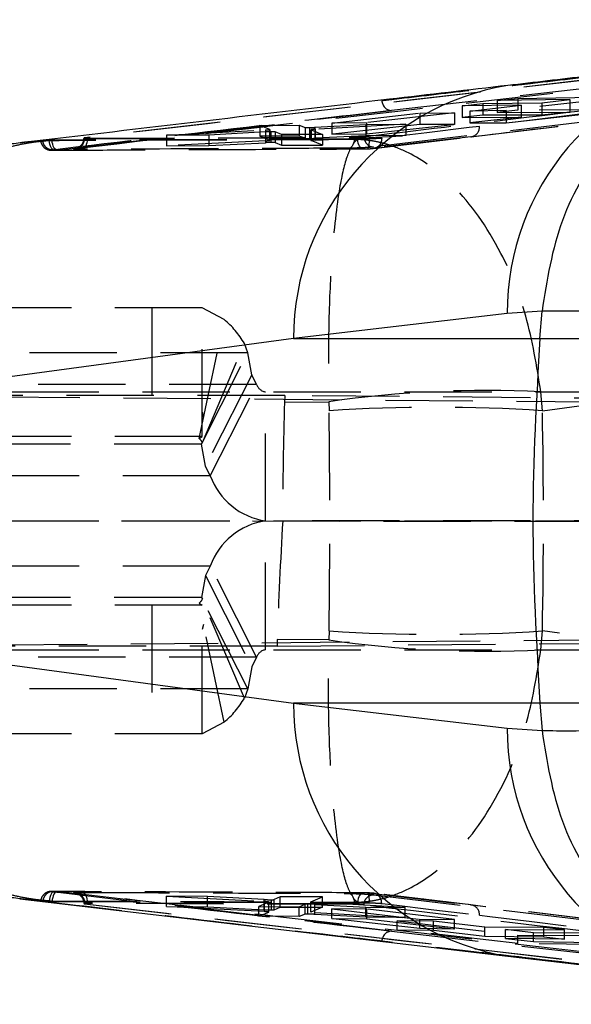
# Model space of a CAD drawing. Extents: x 144 to 818, y 5 to 576.
# Tile 18 of 49: x 367 to 383, y 46 to 75. Entities that reach past the tile are written whole.
import ezdxf

# ---------------------------------------------------------------- set-up
doc = ezdxf.new("R2010")
doc.units = 0
doc.header["$LTSCALE"] = 2
doc.linetypes.add('HIDDEN', pattern=[1.905, 1.27, -0.635])
doc.layers.get('0').update_dxf_attribs({"linetype": 'CONTINUOUS'})
doc.styles.add('SLDTEXTSTYLE0', font='TXT', dxfattribs={"width": 0.75})
doc.dimstyles.new('SLDDIMSTYLE1', dxfattribs={"dimtxt": 7, "dimasz": 6.604, "dimexe": 0, "dimexo": 0.0625, "dimgap": 1.75, "dimtad": 1, "dimdec": 3, "dimrnd": 1e-09, "dimzin": 12, "dimtxsty": 'SLDTEXTSTYLE0', "dimsah": 1, "dimcen": 0.09, "dimazin": 3, "dimtfac": 1, "dimtdec": 3, "dimtofl": 0, "dimtmove": 0, "dimatfit": 3, "dimtolj": 1, "dimtzin": 12})

# ---------------------------------------------------------------- blocks, each defined once
blk = doc.blocks.new('_D_6')
at = {"color": 179, "linetype": 'CONTINUOUS'}
for p, q in [((321.546, 100.212), (426.992, 100.212)), ((424.992, 20.212), (424.992, 100.212)), ((321.546, 20.212), (426.992, 20.212))]:
    blk.add_line(p, q, dxfattribs=at)
for points in [[(424.992, 100.212), (423.976, 93.608), (426.008, 93.608)], [(424.992, 20.212), (426.008, 26.816), (423.976, 26.816)]]:
    blk.add_solid(points, dxfattribs=at)
at = {"color": 179, "linetype": 'CONTINUOUS', "insert": (415.969, 52.538, -138.306), "char_height": 7, "attachment_point": 1, "rotation": 90, "style": 'SLDTEXTSTYLE0'}
blk.add_mtext('80', dxfattribs=at)
blk = doc.blocks.new('_D_7')
at = {"color": 179, "linetype": 'CONTINUOUS'}
for p, q in [((316.046, 87.712), (405.134, 87.712)), ((403.134, 87.712), (403.134, 32.712)), ((316.046, 32.712), (405.134, 32.712))]:
    blk.add_line(p, q, dxfattribs=at)
for points in [[(403.134, 87.712), (402.118, 81.108), (404.15, 81.108)], [(403.134, 32.712), (404.15, 39.316), (402.118, 39.316)]]:
    blk.add_solid(points, dxfattribs=at)
at = {"color": 179, "linetype": 'CONTINUOUS', "insert": (394.11, 52.538, -138.306), "char_height": 7, "attachment_point": 1, "rotation": 90, "style": 'SLDTEXTSTYLE0'}
blk.add_mtext('55', dxfattribs=at)

msp = doc.modelspace()

# ---------------------------------------------------------------- linework, layer by layer
at = {"color": 7, "linetype": 'HIDDEN'}
for p, q in [((387.7839, 73.5619), (368.6971, 71.3498)), ((394.9527, 73.2178), (377.0976, 71.0867)), ((387.6724, 73.2996), (377.6257, 72.1461)), ((379.9291, 71.3859), (395.4781, 73.2478)), ((381.4387, 72.9128), (381.0123, 72.8778)), ((380.7004, 72.4355), (381.2972, 72.5025)), ((382.8099, 72.4671), (380.7004, 72.4355)), ((384.4631, 72.5524), (380.9598, 72.1472)), ((381.2972, 72.5025), (384.4631, 72.5524)), ((381.2972, 72.5025), (381.2972, 72.1599)), ((381.9925, 72.3734), (382.8099, 72.4671)), ((382.8099, 72.4671), (382.8099, 72.1049)), ((379.6822, 72.2818), (380.2791, 72.3491)), ((381.3956, 72.3051), (379.6822, 72.2818)), ((379.6822, 72.2818), (379.6822, 71.9436)), ((379.9035, 72.1342), (381.3956, 72.3051)), ((380.2791, 72.3491), (381.9925, 72.3734)), ((380.2791, 72.3491), (380.2791, 72.0083)), ((380.7004, 72.4355), (380.7004, 72.0951)), ((381.3956, 72.3051), (381.3956, 71.9515)), ((381.9925, 72.3734), (381.9925, 72.0162)), ((367.919, 70.9947), (377.6257, 72.1461)), ((375.8896, 71.784), (378.4477, 72.0738)), ((379.4601, 72.0855), (376.902, 71.793)), ((378.4477, 72.0738), (379.4601, 72.0855)), ((378.4477, 72.0738), (378.4477, 71.7389)), ((379.4601, 72.0855), (379.4601, 71.7436)), ((380.2791, 72.0083), (379.6822, 71.9436)), ((379.6822, 71.9436), (381.3956, 71.9515)), ((380.9598, 72.1472), (379.9035, 72.1342)), ((379.9035, 72.1342), (379.9035, 71.7896)), ((381.3956, 71.9515), (379.9035, 71.7896)), ((383.6752, 72.1086), (380.1809, 71.6859)), ((381.9925, 72.0162), (380.2791, 72.0083)), ((381.2972, 72.1599), (380.7004, 72.0951)), ((380.7004, 72.0951), (382.8099, 72.1049)), ((380.9598, 71.7945), (384.4631, 72.1745)), ((380.9598, 72.1472), (380.9598, 71.7945)), ((384.4631, 72.1745), (381.2972, 72.1599)), ((382.8099, 72.1049), (381.9925, 72.0162)), ((373.7936, 71.7153), (374.938, 71.7246)), ((373.7936, 71.7153), (373.7936, 71.401)), ((374.0827, 71.5956), (373.7936, 71.7153)), ((374.938, 71.7246), (374.938, 71.4063)), ((374.938, 71.7246), (375.113, 71.6572)), ((375.113, 71.6572), (375.113, 71.3392)), ((375.2359, 71.6539), (375.2359, 71.3356)), ((375.3941, 71.6594), (376.876, 71.7409)), ((375.3941, 71.6594), (375.3941, 71.3405)), ((378.0427, 71.751), (375.4055, 71.6036)), ((376.902, 71.793), (375.8896, 71.784)), ((375.8896, 71.784), (375.8896, 71.4616)), ((378.4477, 71.7389), (375.8896, 71.4616)), ((376.876, 71.7409), (378.0427, 71.751)), ((376.876, 71.7409), (376.876, 71.4152)), ((376.902, 71.793), (376.902, 71.4662)), ((376.902, 71.4662), (379.4601, 71.7436)), ((378.0427, 71.751), (378.0427, 71.4206)), ((379.4601, 71.7436), (378.4477, 71.7389)), ((379.9035, 71.7896), (380.9598, 71.7945)), ((368.6971, 71.3498), (368.6971, 71.3485)), ((368.6971, 71.3485), (368.6971, 71.3484)), ((368.7722, 71.3397), (376.5446, 71.3755)), ((368.7722, 71.3233), (376.5446, 71.3577)), ((368.7722, 71.3397), (368.7722, 71.3233)), ((371.0812, 71.4292), (373.9594, 71.5817)), ((372.314, 71.436), (371.0812, 71.4292)), ((371.0812, 71.4292), (371.0812, 71.1229)), ((373.9618, 71.5246), (372.314, 71.436)), ((372.314, 71.436), (372.314, 71.1286)), ((374.938, 71.4063), (373.7936, 71.401)), ((373.7936, 71.401), (374.0827, 71.2814)), ((373.9594, 71.5817), (373.9594, 71.2681)), ((373.9618, 71.5246), (373.9618, 71.2126)), ((374.0827, 71.5956), (374.0827, 71.2814)), ((374.0837, 71.2806), (374.0837, 71.5946)), ((374.1115, 71.5299), (374.1115, 71.2175)), ((374.2454, 71.5265), (374.2454, 71.2139)), ((374.4282, 71.4479), (374.2454, 71.5265)), ((375.6166, 71.4548), (374.4282, 71.4479)), ((374.4282, 71.4479), (374.4282, 71.1384)), ((375.113, 71.3392), (374.938, 71.4063)), ((375.2828, 71.5906), (375.2828, 71.2738)), ((375.2839, 71.5896), (375.2839, 71.2729)), ((375.2839, 71.5896), (375.6166, 71.4548)), ((376.876, 71.4152), (375.3941, 71.3405)), ((375.4055, 71.6036), (375.4055, 71.2862)), ((375.4055, 71.2862), (378.0427, 71.4206)), ((375.6166, 71.4548), (375.6166, 71.1439)), ((375.8896, 71.4616), (376.902, 71.4662)), ((376.5446, 71.3755), (376.5446, 71.3577)), ((376.7581, 71.3187), (376.6419, 71.3173)), ((376.7581, 71.3187), (376.6431, 71.3052)), ((376.8123, 71.3873), (376.8244, 71.3887)), ((378.0427, 71.4206), (376.876, 71.4152)), ((379.9291, 71.3859), (376.9393, 71.0354)), ((377.0848, 71.0451), (379.9291, 71.3859)), ((377.1132, 71.0461), (379.9542, 71.3873)), ((367.7542, 71.2813), (367.668, 71.2802)), ((367.675, 71.27), (367.7706, 71.2814)), ((367.7706, 71.2814), (367.7542, 71.2813)), ((373.9594, 71.2681), (371.0812, 71.1229)), ((371.0812, 71.1229), (372.314, 71.1286)), ((372.314, 71.1286), (373.9618, 71.2126)), ((374.2454, 71.2139), (374.4282, 71.1384)), ((374.4282, 71.1384), (375.6166, 71.1439)), ((375.6166, 71.1439), (375.2839, 71.2729)), ((367.8286, 70.9918), (367.9107, 70.9935)), ((367.8358, 70.9938), (367.919, 70.9947)), ((367.919, 70.9947), (367.9108, 70.9942)), ((372.1219, 66.412), (359.9217, 66.412)), ((370.655, 66.412), (370.655, 62.662)), ((372.7572, 66.0705), (372.1219, 66.412)), ((372.1219, 62.662), (372.1219, 66.412)), ((372.0283, 62.6059), (372.7572, 66.0705)), ((372.1248, 62.4911), (373.3448, 65.3707)), ((373.4421, 65.0979), (373.3448, 65.3707)), ((382.0124, 63.4158), (397.6094, 65.5198)), ((373.4421, 65.0979), (361.8241, 65.0979)), ((372.0953, 62.4463), (373.4421, 65.0979)), ((373.5587, 64.4554), (373.4421, 65.0979)), ((373.5587, 64.4554), (372.2119, 61.8037)), ((373.6997, 64.1778), (373.5587, 64.4554)), ((373.6997, 64.1778), (362.5012, 64.1778)), ((372.3529, 61.5261), (373.6997, 64.1778)), ((362.7657, 63.962), (393.1943, 63.962)), ((373.9642, 60.212), (373.9642, 63.962)), ((382.0124, 63.4158), (381.9689, 63.9637)), ((362.2079, 63.8554), (395.8409, 63.5685)), ((374.5171, 63.8554), (362.2079, 63.8554)), ((374.5171, 63.8554), (374.5107, 63.6689)), ((374.5107, 63.6689), (375.7973, 63.676)), ((412.1446, 63.5297), (374.5171, 63.8554)), ((375.7973, 63.676), (375.8078, 63.4158)), ((372.1219, 63.3748), (372.1583, 63.2237)), ((372.1219, 62.662), (359.9217, 62.662)), ((372.0953, 62.4463), (360.4773, 62.4463)), ((372.0283, 62.6059), (372.1219, 62.662)), ((372.0953, 62.4463), (372.1248, 62.4911)), ((372.2119, 61.8037), (372.0953, 62.4463)), ((372.3529, 61.5261), (372.2119, 61.8037)), ((372.3529, 61.5261), (361.1544, 61.5261)), ((362.1504, 60.2114), (395.8409, 60.2014)), ((362.7657, 60.212), (393.1943, 60.212)), ((373.9642, 56.462), (373.9642, 60.212)), ((412.1446, 60.2), (374.4612, 60.2114)), ((372.3529, 58.8979), (361.1544, 58.8979)), ((372.3529, 58.8979), (372.2119, 58.6203)), ((373.6997, 56.2463), (372.3529, 58.8979)), ((372.2119, 58.6203), (372.0953, 57.9778)), ((372.2119, 58.6203), (373.5587, 55.9686)), ((372.0953, 57.9778), (360.4773, 57.9778)), ((372.0953, 57.9778), (372.1248, 57.933)), ((373.4421, 55.3261), (372.0953, 57.9778)), ((373.3448, 55.0533), (372.1248, 57.933)), ((372.1219, 57.762), (359.9217, 57.762)), ((370.655, 57.762), (370.655, 54.012)), ((372.0283, 57.8181), (372.1219, 57.762)), ((372.7572, 54.3535), (372.0283, 57.8181)), ((372.1219, 54.012), (372.1219, 57.762)), ((372.1583, 57.2003), (372.1219, 57.0492)), ((375.8078, 57.0082), (375.7973, 56.7481)), ((381.9689, 56.4603), (382.0124, 57.0082)), ((397.6094, 54.9042), (382.0124, 57.0082)), ((362.4273, 56.5686), (396.3175, 56.8578)), ((374.2977, 56.5686), (411.9794, 56.8946)), ((374.3025, 56.7562), (374.2977, 56.5686)), ((375.7973, 56.7481), (374.3025, 56.7562)), ((374.2977, 56.5686), (362.4273, 56.5686)), ((362.7657, 56.462), (393.1943, 56.462)), ((373.6997, 56.2463), (362.5012, 56.2463)), ((373.6997, 56.2463), (373.5587, 55.9686)), ((373.5587, 55.9686), (373.4421, 55.3261)), ((373.4421, 55.3261), (361.8241, 55.3261)), ((373.4421, 55.3261), (373.3448, 55.0533)), ((372.7572, 54.3535), (372.1219, 54.012)), ((372.1219, 54.012), (359.9217, 54.012)), ((367.8308, 49.4306), (367.8106, 49.4307)), ((367.9107, 49.4327), (367.829, 49.4346)), ((367.919, 49.4294), (367.8363, 49.4302)), ((367.919, 49.4294), (367.9107, 49.4298)), ((376.7985, 49.3905), (367.9107, 49.4289)), ((377.6257, 48.278), (367.919, 49.4294)), ((371.0817, 49.2939), (373.9291, 49.1369)), ((371.0817, 48.9947), (371.0817, 49.2939)), ((372.2699, 49.2881), (371.0817, 49.2939)), ((372.2699, 48.9883), (372.2699, 49.2881)), ((373.9243, 49.1962), (372.2699, 49.2881)), ((374.3836, 49.2776), (374.2072, 49.1949)), ((374.3836, 48.9764), (374.3836, 49.2776)), ((375.6162, 49.2715), (374.3836, 49.2776)), ((375.2797, 49.1287), (375.6162, 49.2715)), ((375.6162, 48.9693), (375.6162, 49.2715)), ((376.9393, 49.3886), (379.9291, 49.0381)), ((379.9291, 49.0381), (377.0848, 49.3789)), ((377.0976, 49.3373), (394.9527, 47.2062)), ((367.668, 49.1439), (367.7542, 49.1427)), ((367.7706, 49.1426), (367.675, 49.154)), ((367.7542, 49.1427), (367.7706, 49.1426)), ((368.6971, 49.0756), (368.6971, 49.0755)), ((368.6971, 49.0755), (368.6971, 49.0742)), ((368.6971, 49.0742), (387.7839, 46.8621)), ((368.7722, 49.1008), (368.7722, 49.0843)), ((376.5446, 49.0663), (368.7722, 49.1008)), ((376.5446, 49.0486), (368.7722, 49.0843)), ((373.9291, 48.8439), (371.0817, 48.9947)), ((371.0817, 48.9947), (372.2699, 48.9883)), ((372.2699, 48.9883), (373.9243, 48.8996)), ((374.0526, 49.1224), (373.7702, 48.9899)), ((373.7702, 48.7089), (373.7702, 48.9899)), ((373.7702, 48.9899), (374.9366, 48.9841)), ((373.9243, 48.8996), (373.9243, 49.1962)), ((373.9291, 48.8439), (373.9291, 49.1369)), ((374.0526, 48.8301), (374.0526, 49.1224)), ((374.0535, 48.831), (374.0535, 49.1233)), ((374.1385, 48.8939), (374.1385, 49.1906)), ((374.2072, 48.8978), (374.2072, 49.1949)), ((374.9366, 48.9841), (375.1117, 49.0576)), ((374.9366, 48.6994), (374.9366, 48.9841)), ((375.1117, 48.7668), (375.1117, 49.0576)), ((375.1893, 48.7704), (375.1893, 49.0618)), ((375.2797, 48.8331), (375.2797, 49.1287)), ((375.3921, 49.0562), (376.8741, 48.9746)), ((375.3921, 48.7647), (375.3921, 49.0562)), ((378.0183, 48.9689), (375.4016, 49.1142)), ((376.5446, 49.0663), (376.5446, 49.0486)), ((376.6419, 49.1068), (376.7581, 49.1053)), ((376.6431, 49.1188), (376.7581, 49.1053)), ((376.8244, 49.0354), (376.8123, 49.0367)), ((395.4781, 47.1762), (379.9291, 49.0381)), ((373.7702, 48.7089), (374.0526, 48.8301)), ((374.9366, 48.6994), (373.7702, 48.7089)), ((374.0526, 48.8301), (374.0512, 48.831)), ((374.2072, 48.8978), (374.3836, 48.9764)), ((374.3836, 48.9764), (375.6162, 48.9693)), ((375.1117, 48.7668), (374.9366, 48.6994)), ((375.6162, 48.9693), (375.2797, 48.8331)), ((375.2797, 48.8331), (375.281, 48.832)), ((376.8741, 48.6832), (375.3921, 48.7647)), ((375.4016, 48.8191), (378.0183, 48.6733)), ((375.8906, 48.9237), (378.4471, 48.6203)), ((375.8906, 48.64), (375.8906, 48.9237)), ((376.9028, 48.9187), (375.8906, 48.9237)), ((376.8741, 48.6832), (376.8741, 48.9746)), ((376.8741, 48.9746), (378.0183, 48.9689)), ((376.9028, 48.631), (376.9028, 48.9187)), ((379.4592, 48.6153), (376.9028, 48.9187)), ((378.0183, 48.6733), (378.0183, 48.9689)), ((378.4471, 48.3502), (375.8906, 48.64)), ((375.8906, 48.64), (376.9028, 48.631)), ((378.0183, 48.6733), (376.8741, 48.6832)), ((376.9028, 48.631), (379.4592, 48.3385)), ((377.7939, 48.5754), (381.2972, 48.1598)), ((377.7939, 48.315), (377.7939, 48.5754)), ((378.8503, 48.5702), (377.7939, 48.5754)), ((378.4471, 48.3502), (378.4471, 48.6203)), ((378.4471, 48.6203), (379.4592, 48.6153)), ((378.8503, 48.3025), (378.8503, 48.5702)), ((380.3424, 48.3932), (378.8503, 48.5702)), ((379.4592, 48.3385), (379.4592, 48.6153)), ((377.6257, 48.278), (387.6724, 47.1244)), ((381.2972, 47.9215), (377.7939, 48.315)), ((377.7939, 48.315), (378.8503, 48.3025)), ((379.4592, 48.3385), (378.4471, 48.3502)), ((378.8503, 48.3025), (380.3424, 48.1333)), ((380.3424, 48.1333), (380.3424, 48.3932)), ((382.0558, 48.3847), (380.3424, 48.3932)), ((380.3424, 48.1333), (382.0558, 48.1098)), ((380.9393, 48.0656), (380.9393, 48.3224)), ((381.7567, 48.2254), (380.9393, 48.3224)), ((380.9393, 48.3224), (382.6527, 48.3139)), ((381.2972, 47.9215), (381.2972, 48.1598)), ((381.2972, 48.1598), (384.4631, 48.1441)), ((381.7567, 47.9729), (381.7567, 48.2254)), ((383.8663, 48.215), (381.7567, 48.2254)), ((382.0558, 48.1098), (382.0558, 48.3847)), ((382.6527, 48.3139), (382.0558, 48.3847)), ((382.6527, 48.041), (382.6527, 48.3139)), ((380.9393, 48.0656), (381.7567, 47.9729)), ((382.6527, 48.041), (380.9393, 48.0656)), ((384.4631, 47.8716), (381.2972, 47.9215)), ((381.7567, 47.9729), (383.8663, 47.9407)), ((382.0558, 48.1098), (382.6527, 48.041)), ((381.4387, 47.5112), (381.0115, 47.5463))]:
    msp.add_line(p, q, dxfattribs=at)
at = {"color": 7, "linetype": 'CONTINUOUS'}
for p, q in [((380.987, 66.2412), (374.7762, 65.5198)), ((382.0032, 66.3142), (380.987, 66.2412)), ((381.9418, 65.5198), (382.003, 66.3122)), ((382.003, 66.3122), (382.0032, 66.3142)), ((374.7762, 65.5198), (359.1662, 63.4011)), ((374.7762, 65.5198), (381.9418, 65.5198)), ((381.9418, 65.5198), (389.4185, 65.5198)), ((359.1662, 57.0229), (374.7762, 54.9042)), ((381.9418, 54.9042), (374.7762, 54.9042)), ((374.7762, 54.9042), (380.987, 54.1828)), ((389.4185, 54.9042), (381.9418, 54.9042)), ((381.9418, 54.9042), (382.003, 54.1119)), ((380.987, 54.1828), (382.0032, 54.1098)), ((382.0032, 54.1098), (382.003, 54.1119)), ((366.8139, 49.2167), (381.0128, 47.5483)), ((381.0094, 47.5507), (387.2266, 46.8262))]:
    msp.add_line(p, q, dxfattribs=at)
at = {"color": 7, "linetype": 'HIDDEN', "flags": 128}
for points in [[(380.1809, 71.6859), (379.8833, 71.6499), (378.6567, 71.5012), (377.3396, 71.3413)], [(368.7722, 71.3233), (368.7695, 71.2659), (368.7614, 71.2107), (368.748, 71.1594), (368.7299, 71.114), (368.7077, 71.0761), (368.6821, 71.047), (368.6542, 71.0278), (368.6249, 71.0192)], [(376.5446, 71.3577), (376.542, 71.3006), (376.534, 71.2454), (376.5209, 71.1943), (376.503, 71.149), (376.4811, 71.1111), (376.4559, 71.0819), (376.4283, 71.0626), (376.3994, 71.0538)], [(367.8358, 70.9938), (367.8054, 70.9963), (367.7756, 71.0103), (367.7476, 71.0354), (367.7225, 71.0706), (367.7013, 71.1144), (367.6848, 71.1653), (367.6735, 71.2213), (367.668, 71.2802)], [(367.9108, 70.9942), (367.8885, 70.9972), (367.8589, 71.0113), (367.8312, 71.0364), (367.8065, 71.0716), (367.7857, 71.1155), (367.7697, 71.1664), (367.7591, 71.2224), (367.7542, 71.2813)], [(376.806, 71.0322), (376.7759, 71.0345), (376.7465, 71.0483), (376.7189, 71.0731), (376.6944, 71.1081), (376.6737, 71.1518), (376.6576, 71.2025), (376.6469, 71.2584), (376.6419, 71.3173)], [(367.8363, 49.4302), (367.8057, 49.4277), (367.7758, 49.4137), (367.7478, 49.3886), (367.7227, 49.3534), (367.7014, 49.3096), (367.6848, 49.2587), (367.6735, 49.2028), (367.668, 49.1439)], [(367.9107, 49.4298), (367.8885, 49.4268), (367.8589, 49.4127), (367.8312, 49.3876), (367.8065, 49.3524), (367.7857, 49.3085), (367.7697, 49.2576), (367.7591, 49.2016), (367.7542, 49.1427)], [(368.6262, 49.4048), (368.6552, 49.3962), (368.6829, 49.377), (368.7082, 49.3479), (368.7303, 49.31), (368.7482, 49.2646), (368.7615, 49.2134), (368.7696, 49.1581), (368.7722, 49.1008)], [(376.4011, 49.3702), (376.4298, 49.3614), (376.457, 49.3421), (376.4819, 49.3129), (376.5036, 49.275), (376.5212, 49.2297), (376.5342, 49.1786), (376.5421, 49.1235), (376.5446, 49.0663)], [(376.8075, 49.3918), (376.7771, 49.3895), (376.7474, 49.3757), (376.7196, 49.3509), (376.6948, 49.3159), (376.6739, 49.2723), (376.6577, 49.2215), (376.6469, 49.1656), (376.6419, 49.1068)], [(377.3396, 49.0827), (377.6284, 49.0476), (378.8549, 48.8988), (380.1809, 48.7381)], [(380.1809, 48.7381), (380.4833, 48.7015), (381.7099, 48.553), (383.6752, 48.3155)]]:
    msp.add_lwpolyline(points, dxfattribs=at)
at = {"color": 8, "linetype": 'CONTINUOUS'}
for centre, radius, start, end in [((388.4362, 66.249), 7.4492, 99.30155, 180.06013), ((382.2307, 65.5235), 7.4545, 99.40674, 180.02877), ((382.2307, 54.9005), 7.4546, 179.97147, 260.58681), ((388.4358, 54.1749), 7.4488, 179.93878, 260.72718)]:
    msp.add_arc(centre, radius, start, end, dxfattribs=at)
at = {"color": 7, "linetype": 'HIDDEN'}
for centre, radius, start, end in [((377.641, 72.4402), 0.2946, 180.17446, 267.03311), ((379.9066, 71.6605), 0.2755, 274.68705, 5.29973), ((376.4937, 71.2307), 0.4865, 336.33595, 10.93421), ((370.9944, 63.9937), 2.724, 30.3657, 49.67666), ((374.0107, 64.2891), 0.3304, 199.69327, 261.90736), ((380.3563, 32.2217), 31.7829, 87.09171, 98.24713), ((378.9101, 15.2777), 48.238, 86.3126, 93.6874), ((371.739, 62.265), 0.4472, 30.36335, 49.67671), ((374.2475, 62.2042), 2.0122, 199.69356, 261.90776), ((374.2475, 58.2198), 2.0122, 98.09224, 160.30644), ((371.739, 58.159), 0.4472, 310.32329, 329.63665), ((378.9101, 105.1463), 48.238, 266.3126, 273.6874), ((380.3563, 88.2023), 31.7829, 261.75287, 272.90829), ((374.0107, 56.1349), 0.3304, 98.09264, 160.30673), ((370.9944, 56.4304), 2.724, 310.32334, 329.6343), ((376.4937, 49.1933), 0.4865, 349.06579, 23.66405), ((379.9066, 48.7635), 0.2755, 354.70027, 85.31295), ((377.641, 47.9838), 0.2946, 92.96689, 179.82554)]:
    msp.add_arc(centre, radius, start, end, dxfattribs=at)
for centre, major_axis, ratio, start_param, end_param in [((375.3185, 71.3468), (0.2071, 0.0065), 0.0453893, 3.2668369, 4.3006837), ((375.3163, 71.3468), (0.2059, 0.0065), 0.0453893, 4.3098469, 5.0989461), ((373.8806, 71.2742), (0.2031, 0.0064), 0.0453893, 5.109239, 6.3819422), ((374.0421, 71.2065), (0.2057, 0.0065), 0.0453893, 1.2250332, 1.9702156), ((374.0391, 71.2064), (0.2078, 0.0065), 0.0453893, 0.1147007, 1.2131239), ((375.4863, 71.2802), (0.2035, 0.0064), 0.0453893, 1.9776499, 3.2465967), ((405.1626, 60.212), (0, 60.9), 0.5041286, 1.5140025, 1.5708063), ((359.0748, 60.212), (0, 60.9), 0.2751424, 4.6597569, 4.765021), ((359.0748, 60.212), (0, 60.9), 0.3771661, 4.6597569, 4.765021), ((405.1632, 60.212), (4.9065, 60.8502), 0.5017009, 1.611238, 1.6680033), ((374.0032, 49.2031), (0.2078, -0.0071), 0.0496799, 4.3248897, 5.4233129), ((373.85, 49.1303), (0.2035, -0.007), 0.0496799, 6.1878388, 7.4567856), ((374.0027, 49.2029), (0.2057, -0.0071), 0.0496799, 5.4352222, 6.1804046), ((375.3162, 49.0493), (0.2059, -0.0071), 0.0496799, 2.2368505, 3.0259497), ((375.3155, 49.0493), (0.2071, -0.0071), 0.0496799, 1.1938406, 2.2276874), ((375.4816, 49.1207), (0.2031, -0.007), 0.0496799, 3.0362426, 4.3089459)]:
    msp.add_ellipse(centre, major_axis=major_axis, ratio=ratio, start_param=start_param, end_param=end_param, dxfattribs=at)
at = {"color": 7, "linetype": 'CONTINUOUS'}
for points, knots in [([(389.0587, 73.7245), (389.0182, 73.7241), (388.7078, 73.7208), (387.599, 73.6219), (385.7747, 72.9786), (383.8346, 71.3177), (382.4326, 69.0192), (382.1463, 67.2158), (382.0032, 66.3142)], [0, 0, 0, 0, 0.0115182, 0.0883174, 0.316246, 0.5441679, 0.7720837, 1, 1, 1, 1]), ([(387.2267, 73.5994), (385.9256, 73.449), (383.8534, 73.2096), (381.7809, 72.9662), (381.0097, 72.8756)], [0, 0, 0, 0, 0.6279038, 1, 1, 1, 1]), ([(381.0106, 72.8771), (379.8612, 72.7433), (375.1218, 72.1914), (370.3989, 71.6292), (366.8214, 71.2033)], [0, 0, 0, 0, 0.2425191, 1, 1, 1, 1]), ([(388.3091, 65.921), (387.4716, 66.0132), (385.7811, 66.1994), (383.6632, 66.3192), (382.5408, 66.3144), (382.003, 66.3122)], [0, 0, 0, 0, 0.3383407, 0.6829896, 1, 1, 1, 1]), ([(381.9418, 65.5198), (381.8398, 63.7573), (381.635, 60.2188), (381.8393, 56.6803), (381.9418, 54.9042)], [0, 0, 0, 0, 0.4980936, 1, 1, 1, 1]), ([(382.003, 54.1119), (382.2845, 54.1086), (383.2405, 54.0975), (385.2364, 54.1729), (387.2756, 54.392), (388.3091, 54.503)], [0, 0, 0, 0, 0.17064371, 0.57966258, 1, 1, 1, 1]), ([(382.0032, 54.1098), (382.1463, 53.2082), (382.4326, 51.4049), (383.8346, 49.1063), (385.7747, 47.4454), (387.599, 46.8021), (388.7078, 46.7032), (389.0182, 46.6999), (389.0587, 46.6995)], [0, 0, 0, 0, 0.2279163, 0.4558321, 0.683754, 0.9116826, 0.9884818, 1, 1, 1, 1])]:
    msp.add_open_spline(points, degree=3, knots=knots, dxfattribs=at)
at = {"color": 7, "linetype": 'HIDDEN'}
for points, knots in [([(387.7837, 73.5555), (384.5993, 73.1893), (378.2355, 72.4576), (371.8749, 71.718), (368.6971, 71.3485)], [0, 0, 0, 0, 0.5004044, 1, 1, 1, 1]), ([(376.8244, 71.3887), (376.8909, 71.3966), (377.3662, 71.4532), (379.4771, 71.7046), (385.3597, 72.4053), (390.8355, 73.0572), (394.675, 73.5143)], [0, 0, 0, 0, 0.0111743, 0.0799077, 0.3548404, 1, 1, 1, 1]), ([(381.4387, 72.9128), (381.5133, 72.9214), (381.9729, 72.9744), (383.6776, 73.1707), (385.5871, 73.3898), (387.1117, 73.5641), (387.3909, 73.5961)], [0, 0, 0, 0, 0.0376, 0.2316497, 0.8592943, 1, 1, 1, 1]), ([(368.4385, 71.0444), (371.6171, 71.4139), (377.9794, 72.1536), (384.3447, 72.8854), (387.53, 73.2516)], [0, 0, 0, 0, 0.4995936, 1, 1, 1, 1]), ([(379.9542, 71.3875), (381.0119, 71.5143), (386.1923, 72.135), (391.375, 72.7555), (395.4995, 73.2493)], [0, 0, 0, 0, 0.2041842, 1, 1, 1, 1]), ([(377.3464, 72.4393), (377.4415, 72.4504), (377.9216, 72.5061), (379.1482, 72.6483), (380.4172, 72.795), (381.3013, 72.8969), (381.4387, 72.9128)], [0, 0, 0, 0, 0.0697466, 0.3519362, 0.8992665, 1, 1, 1, 1]), ([(377.6257, 72.1461), (376.3436, 71.998), (373.0568, 71.6183), (369.771, 71.234), (367.767, 70.9996)], [0, 0, 0, 0, 0.3900925, 1, 1, 1, 1]), ([(375.113, 71.6572), (375.1182, 71.6564), (375.1287, 71.6546), (375.1723, 71.6534), (375.2142, 71.6537), (375.2359, 71.6539)], [0, 0, 0, 0, 0.3262318, 0.6524732, 1, 1, 1, 1]), ([(375.2359, 71.6539), (375.258, 71.6544), (375.3023, 71.6553), (375.3578, 71.6575), (375.3867, 71.659), (375.3941, 71.6594)], [0, 0, 0, 0, 0.4267934, 0.8535811, 1, 1, 1, 1]), ([(368.4385, 71.0444), (368.4733, 71.0492), (368.543, 71.0587), (368.6292, 71.1291), (368.6881, 71.2294), (368.6941, 71.3087), (368.6971, 71.3484)], [0, 0, 0, 0, 0.24999293, 0.49999494, 0.74999831, 1, 1, 1, 1]), ([(368.6697, 71.3361), (368.6682, 71.3039), (368.6652, 71.2411), (368.6228, 71.1623), (368.5718, 71.1058), (368.5213, 71.0713), (368.4812, 71.0534), (368.4578, 71.0463), (368.4468, 71.0437), (368.4424, 71.043), (368.4501, 71.0443), (368.4623, 71.0457), (368.4669, 71.0463)], [0, 0, 0, 0, 0.172198, 0.3348021, 0.4697451, 0.5826624, 0.669401, 0.7282474, 0.7791581, 0.8410734, 0.9400954, 1, 1, 1, 1]), ([(368.6971, 71.3484), (368.6913, 71.3465), (368.6759, 71.3415), (368.6695, 71.334), (368.6846, 71.3275), (368.7198, 71.3235), (368.7553, 71.3233), (368.7722, 71.3233)], [0, 0, 0, 0, 0.1351116, 0.3568478, 0.5784076, 0.7997349, 1, 1, 1, 1]), ([(368.6971, 71.3498), (368.6873, 71.3486), (368.673, 71.3467), (368.6752, 71.3452), (368.6759, 71.3448)], [0, 0, 0, 0, 0.6858324, 1, 1, 1, 1]), ([(368.6764, 71.3431), (368.6828, 71.3423), (368.6956, 71.3406), (368.7336, 71.3397), (368.7624, 71.3397), (368.7722, 71.3397)], [0, 0, 0, 0, 0.3966135, 0.7938674, 1, 1, 1, 1]), ([(373.9594, 71.5817), (373.9796, 71.5829), (374.0201, 71.5853), (374.0623, 71.5893), (374.0841, 71.5929), (374.0832, 71.5948), (374.0827, 71.5956)], [0, 0, 0, 0, 0.26535653, 0.53069546, 0.79615338, 1, 1, 1, 1]), ([(374.1115, 71.5299), (374.089, 71.5294), (374.044, 71.5284), (373.9922, 71.5262), (373.9663, 71.5249), (373.9618, 71.5246)], [0, 0, 0, 0, 0.4520886, 0.9041838, 1, 1, 1, 1]), ([(374.2454, 71.5265), (374.2405, 71.5274), (374.2305, 71.5292), (374.1877, 71.5304), (374.1443, 71.5304), (374.1171, 71.53), (374.1115, 71.5299)], [0, 0, 0, 0, 0.3069151, 0.6138109, 0.9204298, 1, 1, 1, 1]), ([(375.4055, 71.6036), (375.3853, 71.6023), (375.345, 71.5999), (375.3033, 71.5958), (375.2821, 71.5922), (375.2834, 71.5903), (375.2839, 71.5896)], [0, 0, 0, 0, 0.2661759, 0.5322881, 0.7985629, 1, 1, 1, 1]), ([(376.5446, 71.3577), (376.5446, 71.3577), (376.5627, 71.3577), (376.6039, 71.3596), (376.6718, 71.3647), (376.7388, 71.3729), (376.7855, 71.3809), (376.8061, 71.3859), (376.8123, 71.3873)], [0, 0, 0, 0, 0.0002006, 0.2084144, 0.4388639, 0.6695819, 0.900557, 1, 1, 1, 1]), ([(376.5446, 71.3755), (376.5656, 71.3757), (376.6078, 71.3762), (376.6786, 71.3786), (376.7449, 71.3819), (376.7886, 71.3851), (376.8076, 71.3869), (376.8123, 71.3873)], [0, 0, 0, 0, 0.2312857, 0.4625567, 0.6936168, 0.9242446, 1, 1, 1, 1]), ([(376.9714, 71.323), (376.9204, 71.3219), (376.8481, 71.3204), (376.7785, 71.3191), (376.7581, 71.3187)], [0, 0, 0, 0, 0.70604507, 1, 1, 1, 1]), ([(376.8244, 71.3887), (376.8297, 71.3494), (376.8403, 71.2702), (376.9041, 71.1701), (376.9936, 71.0999), (377.063, 71.0911), (377.0976, 71.0867)], [0, 0, 0, 0, 0.2469295, 0.4979468, 0.7489738, 1, 1, 1, 1]), ([(377.3396, 71.3413), (377.3015, 71.3378), (377.2292, 71.331), (377.0902, 71.3259), (377.0029, 71.3237), (376.9714, 71.323)], [0, 0, 0, 0, 0.4152358, 0.7891989, 1, 1, 1, 1]), ([(377.3396, 71.3413), (377.3373, 71.3098), (377.3327, 71.2442), (377.2913, 71.1554), (377.2276, 71.0876), (377.1548, 71.0505), (377.1057, 71.0467), (377.0848, 71.0451)], [0, 0, 0, 0, 0.201391, 0.4189161, 0.6364551, 0.8452114, 1, 1, 1, 1]), ([(367.675, 71.27), (367.6701, 71.2697), (367.6644, 71.2693), (367.655, 71.2686), (367.6441, 71.2679), (367.6234, 71.2664), (367.5885, 71.2638), (367.5297, 71.2589), (367.4311, 71.2495), (367.2654, 71.2305), (366.9858, 71.1889), (366.5094, 71.0905), (365.667, 70.8309), (364.2284, 70.1053), (362.6273, 68.5988), (361.4541, 66.4403), (361.0114, 64.7413), (360.9312, 63.8194), (360.9124, 63.6039)], [0, 0, 0, 0, 0.0014924, 0.0017444, 0.0028525, 0.0047872, 0.0080362, 0.0134897, 0.0226482, 0.038041, 0.0639776, 0.1079964, 0.1843182, 0.3262125, 0.5745459, 0.7751413, 0.9474364, 1, 1, 1, 1]), ([(367.675, 71.27), (367.6689, 71.2698), (367.6618, 71.2696), (367.6501, 71.2693), (367.6366, 71.2689), (367.6108, 71.2681), (367.5672, 71.2665), (367.494, 71.2635), (367.3712, 71.2574), (367.1647, 71.243), (366.9724, 71.2283), (366.8441, 71.2098), (366.821, 71.2065)], [0, 0, 0, 0, 0.0214331, 0.025042, 0.0409361, 0.0687123, 0.1153376, 0.1936179, 0.3250786, 0.5460463, 0.9183806, 1, 1, 1, 1]), ([(367.4242, 71.2756), (367.423, 71.2756), (367.4139, 71.276), (367.4407, 71.2793), (367.4731, 71.2832), (367.4809, 71.2842)], [0, 0, 0, 0, 0.1037001, 0.7852444, 1, 1, 1, 1]), ([(367.4207, 71.276), (367.4207, 71.2755), (367.4167, 71.2377), (367.4441, 71.1707), (367.4933, 71.0942), (367.5512, 71.0452), (367.6061, 71.0162), (367.654, 71.0011), (367.6801, 70.9974), (367.6909, 70.9958)], [0, 0, 0, 0, 0.0032993, 0.2683233, 0.4763756, 0.649288, 0.7953851, 0.9150665, 1, 1, 1, 1]), ([(367.767, 70.9996), (367.749, 71), (367.7129, 71.0007), (367.66, 71.0173), (367.6107, 71.0446), (367.5669, 71.0826), (367.5305, 71.1294), (367.503, 71.1834), (367.4866, 71.236), (367.4825, 71.2702), (367.4809, 71.2842)], [0, 0, 0, 0, 0.1300785, 0.2601553, 0.3902398, 0.5203236, 0.6504036, 0.7804822, 0.9105614, 1, 1, 1, 1]), ([(376.6431, 71.3052), (375.1646, 71.2991), (372.1756, 71.2866), (369.1859, 71.2756), (367.675, 71.27)], [0, 0, 0, 0, 0.4946658, 1, 1, 1, 1]), ([(376.6419, 71.3173), (376.4851, 71.3166), (375.6305, 71.3128), (372.6734, 71.3002), (369.873, 71.2895), (367.7706, 71.2814)], [0, 0, 0, 0, 0.0529961, 0.2890258, 1, 1, 1, 1]), ([(368.6249, 71.0192), (368.583, 71.0193), (368.4947, 71.0195), (368.4071, 71.0234), (368.3694, 71.03), (368.3854, 71.0375), (368.4239, 71.0425), (368.4385, 71.0444)], [0, 0, 0, 0, 0.2003716, 0.4217158, 0.6430763, 0.8645061, 1, 1, 1, 1]), ([(376.3994, 71.0538), (376.2249, 71.0529), (375.3523, 71.0488), (372.7609, 71.0367), (370.3439, 71.0265), (368.6249, 71.0192)], [0, 0, 0, 0, 0.0673376, 0.3366886, 1, 1, 1, 1]), ([(376.4452, 71.0733), (376.4049, 70.9854), (376.2788, 70.7105), (376.066, 69.7645), (375.882, 68.0711), (375.7823, 65.8974), (375.7922, 64.4332), (375.7973, 63.676)], [0, 0, 0, 0, 0.0983268, 0.3073231, 0.5868663, 0.7863166, 1, 1, 1, 1]), ([(377.0976, 71.0867), (377.0732, 71.0841), (377.0162, 71.0781), (376.8836, 71.069), (376.7173, 71.0609), (376.5464, 71.0554), (376.447, 71.0543), (376.3994, 71.0538)], [0, 0, 0, 0, 0.1610761, 0.3753327, 0.5895354, 0.8036818, 1, 1, 1, 1]), ([(376.6431, 71.3052), (376.6423, 71.3049), (376.6414, 71.3045), (376.6402, 71.304), (376.6389, 71.3034), (376.6364, 71.3022), (376.6318, 71.2999), (376.624, 71.2958), (376.611, 71.2881), (376.5891, 71.2725), (376.5564, 71.2442), (376.5308, 71.2106), (376.5162, 71.1914)], [0, 0, 0, 0, 0.0177148, 0.0204629, 0.0282865, 0.0476528, 0.080302, 0.1353016, 0.2280291, 0.3844028, 0.6486486, 1, 1, 1, 1]), ([(381.9689, 63.9637), (381.8478, 64.7157), (381.6137, 66.1696), (380.7429, 68.2962), (379.5787, 69.9351), (378.4081, 70.8073), (377.6844, 71.1111), (377.2954, 71.2193), (377.0712, 71.2638), (376.8964, 71.2869), (376.7932, 71.2966), (376.7321, 71.3009), (376.6959, 71.3029), (376.6744, 71.304), (376.6624, 71.3045), (376.6564, 71.3047), (376.6507, 71.3049), (376.6466, 71.3051), (376.6431, 71.3052)], [0, 0, 0, 0, 0.1852508, 0.358162, 0.600509, 0.7817139, 0.8735373, 0.9074821, 0.9453269, 0.9676006, 0.9807808, 0.9885959, 0.9932322, 0.9959841, 0.9976172, 0.9982752, 0.9985064, 1, 1, 1, 1]), ([(376.806, 71.0322), (376.8272, 71.0324), (376.8694, 71.0329), (376.9161, 71.0346), (376.9393, 71.0354)], [0, 0, 0, 0, 0.5022761, 1, 1, 1, 1]), ([(376.9393, 71.0354), (376.9612, 71.0364), (377.0053, 71.0385), (377.0547, 71.0419), (377.0761, 71.0442), (377.0848, 71.0451)], [0, 0, 0, 0, 0.3709486, 0.7459585, 1, 1, 1, 1]), ([(367.6909, 70.9958), (367.6914, 70.9957), (367.6997, 70.9943), (367.7136, 70.9938), (367.7423, 70.9923), (367.7741, 70.9926), (367.8142, 70.993), (367.8299, 70.9932)], [0, 0, 0, 0, 0.0079461, 0.1395766, 0.2983339, 0.7251622, 1, 1, 1, 1]), ([(367.767, 70.9996), (367.762, 70.999), (367.7472, 70.9971), (367.7385, 70.9948), (367.7501, 70.9934), (367.7825, 70.993), (367.8182, 70.9935), (367.8358, 70.9938)], [0, 0, 0, 0, 0.1170787, 0.3412753, 0.5637038, 0.7836571, 1, 1, 1, 1]), ([(367.919, 70.9947), (368.0935, 70.9953), (368.966, 70.9987), (371.9283, 71.0105), (374.7162, 71.0229), (376.806, 71.0322)], [0, 0, 0, 0, 0.0589065, 0.2945366, 1, 1, 1, 1]), ([(367.675, 49.154), (367.6701, 49.1543), (367.6644, 49.1547), (367.655, 49.1554), (367.6441, 49.1561), (367.6234, 49.1576), (367.5885, 49.1603), (367.5297, 49.1651), (367.4311, 49.1745), (367.2654, 49.1935), (366.9858, 49.2351), (366.5094, 49.3335), (365.667, 49.5931), (364.2284, 50.3187), (362.6273, 51.8252), (361.4541, 53.9837), (361.0114, 55.6827), (360.9312, 56.6046), (360.9124, 56.8201)], [0, 0, 0, 0, 0.0014924, 0.0017444, 0.0028525, 0.0047872, 0.0080362, 0.0134897, 0.0226482, 0.038041, 0.0639776, 0.1079964, 0.1843182, 0.3262125, 0.5745459, 0.7751413, 0.9474364, 1, 1, 1, 1]), ([(376.4472, 49.3459), (376.4062, 49.4352), (376.2794, 49.7113), (376.066, 50.6593), (375.882, 52.353), (375.7823, 54.5266), (375.7922, 55.9908), (375.7973, 56.7481)], [0, 0, 0, 0, 0.0998046, 0.3084584, 0.5875434, 0.7866668, 1, 1, 1, 1]), ([(376.6431, 49.1188), (376.6466, 49.1189), (376.6507, 49.1191), (376.6564, 49.1193), (376.6624, 49.1195), (376.6744, 49.1201), (376.6959, 49.1211), (376.7321, 49.1232), (376.7932, 49.1274), (376.8964, 49.1371), (377.0712, 49.1602), (377.2954, 49.2047), (377.6844, 49.3129), (378.4081, 49.6167), (379.5787, 50.4889), (380.7429, 52.1278), (381.6137, 54.2545), (381.8478, 55.7083), (381.9689, 56.4603)], [0, 0, 0, 0, 0.0014936, 0.0017248, 0.0023828, 0.0040159, 0.0067678, 0.0114041, 0.0192192, 0.0323994, 0.0546731, 0.0925179, 0.1264627, 0.2182861, 0.399491, 0.641838, 0.8147492, 1, 1, 1, 1]), ([(367.686, 49.4275), (367.6841, 49.4273), (367.6665, 49.4254), (367.6111, 49.4116), (367.5346, 49.3709), (367.4645, 49.2936), (367.4252, 49.2143), (367.4253, 49.1633), (367.4253, 49.1483)], [0, 0, 0, 0, 0.0167285, 0.1542811, 0.3918952, 0.636601, 0.8929535, 1, 1, 1, 1]), ([(367.7671, 49.4244), (367.7491, 49.4241), (367.713, 49.4233), (367.6601, 49.4067), (367.6107, 49.3794), (367.567, 49.3414), (367.5305, 49.2946), (367.503, 49.2407), (367.4867, 49.188), (367.4826, 49.1538), (367.481, 49.1398)], [0, 0, 0, 0, 0.1300743, 0.2601614, 0.3902428, 0.5203245, 0.6504019, 0.7804856, 0.9105664, 1, 1, 1, 1]), ([(367.8106, 49.4307), (367.7866, 49.431), (367.7463, 49.4314), (367.7181, 49.4313), (367.6935, 49.4284), (367.686, 49.4275)], [0, 0, 0, 0, 0.5078745, 0.8499656, 1, 1, 1, 1]), ([(367.8363, 49.4302), (367.8266, 49.4304), (367.7986, 49.4308), (367.7633, 49.4309), (367.7413, 49.43), (367.7405, 49.428), (367.7582, 49.4256), (367.767, 49.4244)], [0, 0, 0, 0, 0.1150334, 0.3329913, 0.5530852, 0.7757436, 1, 1, 1, 1]), ([(367.767, 49.4244), (369.0487, 49.2744), (372.3344, 48.8897), (375.6211, 48.5097), (377.6257, 48.278)], [0, 0, 0, 0, 0.3900923, 1, 1, 1, 1]), ([(376.8075, 49.3918), (376.633, 49.3926), (375.7605, 49.3966), (372.7976, 49.4098), (370.0093, 49.421), (367.919, 49.4294)], [0, 0, 0, 0, 0.0588982, 0.2944884, 1, 1, 1, 1]), ([(368.4385, 49.3796), (368.4239, 49.3815), (368.3854, 49.3866), (368.3694, 49.394), (368.4071, 49.4006), (368.495, 49.4045), (368.5838, 49.4047), (368.6262, 49.4048)], [0, 0, 0, 0, 0.13524532, 0.35626877, 0.57722308, 0.79816115, 1, 1, 1, 1]), ([(368.4385, 49.3796), (368.4733, 49.3748), (368.543, 49.3653), (368.6292, 49.2949), (368.6881, 49.1947), (368.6941, 49.1153), (368.6971, 49.0756)], [0, 0, 0, 0, 0.24999293, 0.49999494, 0.74999831, 1, 1, 1, 1]), ([(387.53, 47.1724), (384.3447, 47.5386), (377.9794, 48.2705), (371.6171, 49.0101), (368.4385, 49.3796)], [0, 0, 0, 0, 0.5004064, 1, 1, 1, 1]), ([(368.4662, 49.3778), (368.4569, 49.379), (368.4417, 49.381), (368.4454, 49.3806), (368.4594, 49.3774), (368.4887, 49.3679), (368.5411, 49.3422), (368.6044, 49.2886), (368.654, 49.2045), (368.6788, 49.1314), (368.6718, 49.0923), (368.6711, 49.089)], [0, 0, 0, 0, 0.134391, 0.2204412, 0.2791933, 0.3409596, 0.4520011, 0.6090126, 0.7858462, 0.9815444, 1, 1, 1, 1]), ([(368.6262, 49.4048), (368.8007, 49.4041), (369.6732, 49.4005), (372.2648, 49.3895), (374.682, 49.3782), (376.4011, 49.3702)], [0, 0, 0, 0, 0.067333, 0.3366655, 1, 1, 1, 1]), ([(376.4011, 49.3702), (376.4482, 49.3697), (376.5471, 49.3686), (376.7173, 49.3632), (376.8836, 49.3551), (377.0162, 49.3459), (377.0732, 49.3399), (377.0976, 49.3373)], [0, 0, 0, 0, 0.19427433, 0.40896531, 0.62371281, 0.8385143, 1, 1, 1, 1]), ([(376.9393, 49.3886), (376.9162, 49.3894), (376.8701, 49.3911), (376.8284, 49.3916), (376.8075, 49.3918)], [0, 0, 0, 0, 0.5004808, 1, 1, 1, 1]), ([(376.8244, 49.0354), (376.8297, 49.0746), (376.8403, 49.1538), (376.9041, 49.2539), (376.9936, 49.3241), (377.063, 49.3329), (377.0976, 49.3373)], [0, 0, 0, 0, 0.2469295, 0.4979468, 0.7489738, 1, 1, 1, 1]), ([(377.0848, 49.3789), (377.0761, 49.3798), (377.0547, 49.3821), (377.0053, 49.3856), (376.9612, 49.3876), (376.9393, 49.3886)], [0, 0, 0, 0, 0.2540415, 0.6290514, 1, 1, 1, 1]), ([(377.3396, 49.0827), (377.3373, 49.1142), (377.3327, 49.1798), (377.2913, 49.2686), (377.2276, 49.3364), (377.1548, 49.3735), (377.1057, 49.3773), (377.0848, 49.3789)], [0, 0, 0, 0, 0.201391, 0.4189161, 0.6364551, 0.8452114, 1, 1, 1, 1]), ([(379.9541, 49.0365), (379.4592, 49.0958), (378.5121, 49.2092), (377.5652, 49.3232), (377.1131, 49.3777)], [0, 0, 0, 0, 0.5225574, 1, 1, 1, 1]), ([(367.675, 49.154), (367.6689, 49.1542), (367.6618, 49.1544), (367.6501, 49.1547), (367.6366, 49.1551), (367.6108, 49.156), (367.5672, 49.1575), (367.494, 49.1605), (367.3712, 49.1666), (367.1647, 49.181), (366.9701, 49.196), (366.8395, 49.2148), (366.8141, 49.2185)], [0, 0, 0, 0, 0.0212605, 0.0248404, 0.0406066, 0.0681592, 0.1144091, 0.1920593, 0.3224617, 0.5416506, 0.9109876, 1, 1, 1, 1]), ([(367.4811, 49.1398), (367.4528, 49.1432), (367.4165, 49.1475), (367.4249, 49.1481), (367.4268, 49.1482)], [0, 0, 0, 0, 0.7811632, 1, 1, 1, 1]), ([(367.4339, 49.1495), (367.4524, 49.1491), (367.4894, 49.1484), (367.5842, 49.1456), (367.6499, 49.1442), (367.668, 49.1439)], [0, 0, 0, 0, 0.4199151, 0.8398793, 1, 1, 1, 1]), ([(377.3464, 47.9847), (377.2554, 47.9952), (376.7795, 48.0505), (374.764, 48.2848), (371.5664, 48.6581), (368.7542, 48.9897), (367.4811, 49.1398)], [0, 0, 0, 0, 0.0276709, 0.1446943, 0.6127923, 1, 1, 1, 1]), ([(367.675, 49.154), (369.1859, 49.1484), (372.1756, 49.1374), (375.1646, 49.1249), (376.6431, 49.1188)], [0, 0, 0, 0, 0.5053342, 1, 1, 1, 1]), ([(367.7706, 49.1426), (367.9396, 49.142), (368.8066, 49.1387), (371.7637, 49.1275), (374.5517, 49.1156), (376.6419, 49.1068)], [0, 0, 0, 0, 0.0571595, 0.2931898, 1, 1, 1, 1]), ([(368.7722, 49.1008), (368.7553, 49.1007), (368.7198, 49.1005), (368.6846, 49.0965), (368.6695, 49.09), (368.6759, 49.0825), (368.6913, 49.0775), (368.6971, 49.0756)], [0, 0, 0, 0, 0.2002651, 0.4215924, 0.6431522, 0.8648884, 1, 1, 1, 1]), ([(368.7722, 49.0843), (368.7538, 49.0842), (368.7168, 49.0841), (368.6824, 49.0824), (368.6692, 49.0797), (368.6773, 49.0767), (368.6921, 49.0748), (368.6971, 49.0742)], [0, 0, 0, 0, 0.2203749, 0.4422593, 0.6640518, 0.8855092, 1, 1, 1, 1]), ([(368.6971, 49.0755), (371.8749, 48.706), (378.2355, 47.9664), (384.5993, 47.2347), (387.7837, 46.8685)], [0, 0, 0, 0, 0.4995956, 1, 1, 1, 1]), ([(376.6431, 49.1188), (376.6423, 49.1191), (376.6414, 49.1195), (376.6402, 49.1201), (376.6389, 49.1206), (376.6364, 49.1218), (376.6318, 49.1241), (376.624, 49.1282), (376.611, 49.1359), (376.5891, 49.1515), (376.5569, 49.1794), (376.5318, 49.2123), (376.5176, 49.2308)], [0, 0, 0, 0, 0.0179225, 0.0207028, 0.0286182, 0.0482115, 0.0812435, 0.1368879, 0.2307026, 0.3889097, 0.6562535, 1, 1, 1, 1]), ([(376.8123, 49.0367), (376.8061, 49.0382), (376.7855, 49.0431), (376.7388, 49.0511), (376.6718, 49.0593), (376.6039, 49.0644), (376.5627, 49.0663), (376.5446, 49.0663), (376.5446, 49.0663)], [0, 0, 0, 0, 0.099443, 0.3304181, 0.5611361, 0.7915856, 0.9997994, 1, 1, 1, 1]), ([(376.7581, 49.1053), (376.7892, 49.1047), (376.8593, 49.1034), (376.9313, 49.1019), (376.9714, 49.101)], [0, 0, 0, 0, 0.4437606, 1, 1, 1, 1]), ([(394.675, 46.9097), (394.6084, 46.9176), (394.1328, 46.9743), (392.0209, 47.2257), (386.1362, 47.9263), (380.6625, 48.5782), (376.8244, 49.0354)], [0, 0, 0, 0, 0.0111791, 0.079912, 0.3548457, 1, 1, 1, 1]), ([(376.9714, 49.101), (377.02, 49.0998), (377.1243, 49.0972), (377.2542, 49.0912), (377.3133, 49.0853), (377.3396, 49.0827)], [0, 0, 0, 0, 0.3260407, 0.6998073, 1, 1, 1, 1]), ([(395.4992, 47.1747), (394.5481, 47.2885), (389.3651, 47.909), (384.1844, 48.5297), (379.9544, 49.0365)], [0, 0, 0, 0, 0.18350476, 1, 1, 1, 1]), ([(373.9243, 48.8996), (373.9468, 48.8985), (373.9918, 48.8963), (374.0628, 48.8944), (374.1111, 48.8938), (374.1338, 48.8939), (374.1385, 48.8939)], [0, 0, 0, 0, 0.30711938, 0.61424006, 0.92101785, 1, 1, 1, 1]), ([(374.0477, 48.8334), (374.04, 48.8347), (374.0246, 48.8372), (373.9802, 48.8409), (373.9445, 48.843), (373.9291, 48.8439)], [0, 0, 0, 0, 0.362323, 0.7249202, 1, 1, 1, 1]), ([(374.1385, 48.8939), (374.1543, 48.8942), (374.186, 48.8947), (374.203, 48.8964), (374.2066, 48.8976), (374.2072, 48.8978)], [0, 0, 0, 0, 0.4519368, 0.9038116, 1, 1, 1, 1]), ([(375.1893, 48.7704), (375.1725, 48.7703), (375.139, 48.77), (375.1177, 48.7683), (375.1129, 48.7671), (375.1117, 48.7668)], [0, 0, 0, 0, 0.4266079, 0.8531956, 1, 1, 1, 1]), ([(375.3921, 48.7647), (375.3696, 48.7657), (375.3248, 48.7679), (375.2516, 48.77), (375.2105, 48.7703), (375.1893, 48.7704)], [0, 0, 0, 0, 0.32648621, 0.65299342, 1, 1, 1, 1]), ([(381.4387, 47.5112), (381.3507, 47.5214), (380.8778, 47.5759), (379.5136, 47.7334), (378.2376, 47.8814), (377.3464, 47.9847)], [0, 0, 0, 0, 0.064492, 0.3466815, 1, 1, 1, 1]), ([(387.3908, 46.828), (387.3004, 46.8383), (386.8249, 46.8926), (384.8407, 47.1197), (382.9472, 47.3376), (381.4387, 47.5112)], [0, 0, 0, 0, 0.0455634, 0.2396171, 1, 1, 1, 1])]:
    msp.add_open_spline(points, degree=3, knots=knots, dxfattribs=at)
at = {"color": 8, "linetype": 'CONTINUOUS'}
for points, knots in [([(366.821, 71.2065), (366.6651, 71.1864), (366.1989, 71.1262), (365.1711, 70.8936), (363.3733, 70.2182), (361.3678, 68.763), (359.8902, 66.6447), (359.3261, 64.9615), (359.2192, 64.0432), (359.1942, 63.8285)], [0, 0, 0, 0, 0.0412005, 0.1232331, 0.2757713, 0.5426946, 0.7583059, 0.9435004, 1, 1, 1, 1]), ([(366.8141, 49.2185), (366.6605, 49.2383), (366.1966, 49.2982), (365.1711, 49.5305), (363.3733, 50.2057), (361.3678, 51.661), (359.8902, 53.7793), (359.3261, 55.4625), (359.2192, 56.3809), (359.1942, 56.5956)], [0, 0, 0, 0, 0.0406177, 0.1227001, 0.2753311, 0.5424166, 0.758159, 0.9434661, 1, 1, 1, 1])]:
    msp.add_open_spline(points, degree=3, knots=knots, dxfattribs=at)

# ---------------------------------------------------------------- dimensions: what is measured, and where the dimension line sits
at = {"color": 179, "linetype": 'CONTINUOUS'}
for base, p1, p2, picture, middle in [((424.9924, 100.212), (319.5462, 20.212), (319.5462, 100.212), '_D_6', (424.9924, 60.5536)), ((403.1338, 32.712), (314.0462, 87.712), (314.0462, 32.712), '_D_7', (403.1338, 60.5536))]:
    dim = msp.add_linear_dim(base=base, p1=p1, p2=p2, angle=90, dimstyle='SLDDIMSTYLE1', dxfattribs=at)
    dim.commit()
    dim.dimension.update_dxf_attribs({"geometry": picture, "text_midpoint": middle, "dimtype": 160})

doc.saveas('drawing.dxf')
